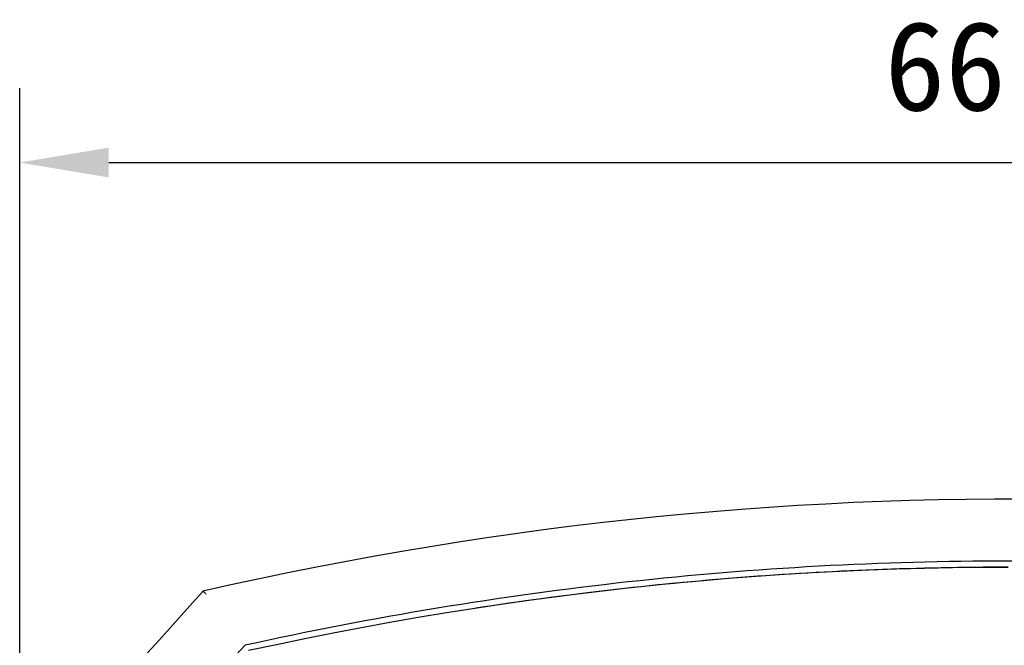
# Model space of a CAD drawing. Header units: millimetres. Extents: x -28 to 399, y 45 to 387.
# Tile 6 of 15: x 64 to 97, y 284 to 305. Entities that reach past the tile are written whole.
import ezdxf

# ---------------------------------------------------------------- set-up
doc = ezdxf.new("R2010")
doc.units = ezdxf.units.MM
doc.header["$LTSCALE"] = 32.67
doc.header["$PDMODE"] = 3
doc.header["$PDSIZE"] = 8
doc.layers.get('0').update_dxf_attribs({"linetype": 'CONTINUOUS'})
doc.layers.get('Defpoints').update_dxf_attribs({"linetype": 'CONTINUOUS'})
doc.layers.add('20_ALL_FEATURES', color=7, linetype='CONTINUOUS')
doc.layers.add('51__DRAFT_DIMS', color=7, linetype='CONTINUOUS')
doc.styles.get("Standard").update_dxf_attribs({"font": 'simfang.ttf'})
doc.dimstyles.new('DIMSTYLE_2', dxfattribs={"dimtxt": 3, "dimasz": 3, "dimexe": 2.5, "dimexo": 0.5, "dimgap": 0.75, "dimtad": 1, "dimdec": 1, "dimdsep": 46, "dimtxsty": 'Standard', "dimblk": '_FILLED', "dimblk1": '_FILLED', "dimblk2": '_FILLED', "dimcen": 0.09, "dimclrt": 256, "dimazin": 2, "dimtp": 0.3, "dimtm": 0.3, "dimtfac": 1, "dimtdec": 1, "dimtofl": 0, "dimtmove": 0, "dimatfit": 3, "dimldrblk": '_FILLED', "dimfxl": 1, "dimtolj": 1, "dimarcsym": 0})

# ---------------------------------------------------------------- blocks, each defined once
blk = doc.blocks.new('_FILLED')
at = {"color": 0, "linetype": 'ByBlock'}
blk.add_solid([(0, 0), (-1, 0.167), (-1, -0.167)], dxfattribs=at)
blk = doc.blocks.new('*D10')
at = {"layer": '51__DRAFT_DIMS', "color": 0, "lineweight": -2}
for p, q in [((64.224, 262.777), (64.224, 302.731)), ((130.751, 262.517), (130.751, 302.731)), ((67.224, 300.231), (127.751, 300.231))]:
    blk.add_line(p, q, dxfattribs=at)
at = {"layer": 'Defpoints', "color": 0}
for p in [(130.751, 300.231), (64.224, 262.277), (130.751, 262.017)]:
    blk.add_point(p, dxfattribs=at)
at = {"layer": '51__DRAFT_DIMS', "color": 0, "linetype": 'ByBlock', "lineweight": -2, "xscale": 3, "yscale": 3, "zscale": 3, "rotation": 180}
blk.add_blockref('_FILLED', (64.224, 300.231), dxfattribs=at)
at = {"layer": '51__DRAFT_DIMS', "color": 0, "linetype": 'ByBlock', "lineweight": -2, "xscale": 3, "yscale": 3, "zscale": 3}
blk.add_blockref('_FILLED', (130.751, 300.231), dxfattribs=at)
at = {"layer": '51__DRAFT_DIMS', "insert": (97.42, 304.981), "char_height": 3, "attachment_point": 2, "line_spacing_factor": 0.9}
blk.add_mtext('\\A1;66.5', dxfattribs=at)

msp = doc.modelspace()

# ---------------------------------------------------------------- linework, layer by layer
at = {"layer": '20_ALL_FEATURES'}
for points in [[(97.984, 288.906), (97.037, 288.906), (96.09, 288.899), (95.143, 288.884), (94.195, 288.861), (93.248, 288.831), (92.3, 288.793), (91.353, 288.748), (90.404, 288.695), (89.456, 288.634), (88.507, 288.566), (87.558, 288.49), (86.608, 288.407), (85.658, 288.316), (84.708, 288.218), (83.757, 288.112), (82.805, 287.998), (81.853, 287.876), (80.9, 287.747), (79.947, 287.61), (78.993, 287.465), (78.038, 287.313), (77.082, 287.152), (76.126, 286.984), (75.169, 286.808), (74.211, 286.624), (73.252, 286.433), (72.292, 286.233), (71.332, 286.025), (70.388, 285.814)], [(97.493, 286.618), (96.564, 286.614), (95.62, 286.603), (94.676, 286.584), (93.733, 286.558), (92.789, 286.523), (91.845, 286.482), (90.901, 286.432), (89.957, 286.375), (89.012, 286.31), (88.067, 286.238), (87.122, 286.158), (86.177, 286.07), (85.231, 285.974), (84.284, 285.871), (83.337, 285.76), (82.389, 285.641), (81.441, 285.514), (80.492, 285.379), (79.542, 285.237), (78.591, 285.087), (77.639, 284.928), (76.687, 284.762), (75.734, 284.588), (74.779, 284.406), (73.823, 284.216), (72.867, 284.017), (71.929, 283.816)], [(70.384, 285.811), (70.035, 285.42), (69.668, 285.008), (69.292, 284.589), (68.909, 284.163), (68.519, 283.728), (68.122, 283.286), (67.716, 282.836), (67.304, 282.379), (66.893, 281.924)]]:
    msp.add_lwpolyline(points, dxfattribs=at)
msp.add_arc((-528.951, 819.884), 805.039, 317.975965, 318.266504, dxfattribs=at)
for points, knots in [([(123.2, 284.001), (122.123, 284.237), (119.973, 284.682), (116.742, 285.26), (113.522, 285.746), (109.248, 286.273), (103.911, 286.712), (97.505, 286.888), (91.098, 286.711), (84.679, 286.182), (78.236, 285.295), (73.953, 284.469), (71.809, 283.997)], [0, 0, 0, 0, 0.063865, 0.127181, 0.190021, 0.252473, 0.376534, 0.500002, 0.623472, 0.747534, 0.872823, 1, 1, 1, 1]), ([(97.493, 286.623), (95.993, 286.622), (92.993, 286.564), (87.007, 286.216), (82.537, 285.698), (79.577, 285.242)], [0, 0, 0, 0, 0.250221, 0.500361, 1, 1, 1, 1]), ([(70.381, 285.805), (70.382, 285.806), (70.382, 285.808), (70.383, 285.809), (70.384, 285.811)], [0, 0, 0, 0, 0.292738, 1, 1, 1, 1]), ([(70.384, 285.811), (70.384, 285.811), (70.386, 285.812), (70.387, 285.813), (70.389, 285.813)], [0, 0, 0, 0, 0.26438, 1, 1, 1, 1]), ([(70.389, 285.813), (70.389, 285.813), (70.391, 285.813), (70.393, 285.812), (70.394, 285.812)], [0, 0, 0, 0, 0.219411, 1, 1, 1, 1]), ([(70.394, 285.812), (70.397, 285.81), (70.402, 285.807), (70.416, 285.797), (70.437, 285.779), (70.465, 285.752), (70.484, 285.73), (70.493, 285.717)], [0, 0, 0, 0, 0.061071, 0.14294, 0.366376, 0.658683, 1, 1, 1, 1])]:
    msp.add_open_spline(points, degree=3, knots=knots, dxfattribs=at)

# ---------------------------------------------------------------- dimensions: what is measured, and where the dimension line sits
at = {"layer": '51__DRAFT_DIMS'}
dim = msp.add_linear_dim(base=(130.751, 300.231), p1=(64.224, 262.277), p2=(130.751, 262.017), dimstyle='DIMSTYLE_2', dxfattribs=at)
dim.commit()
dim.dimension.update_dxf_attribs({"geometry": '*D10', "text_midpoint": (97.42, 300.231), "dimtype": 160})

doc.saveas('drawing.dxf')
